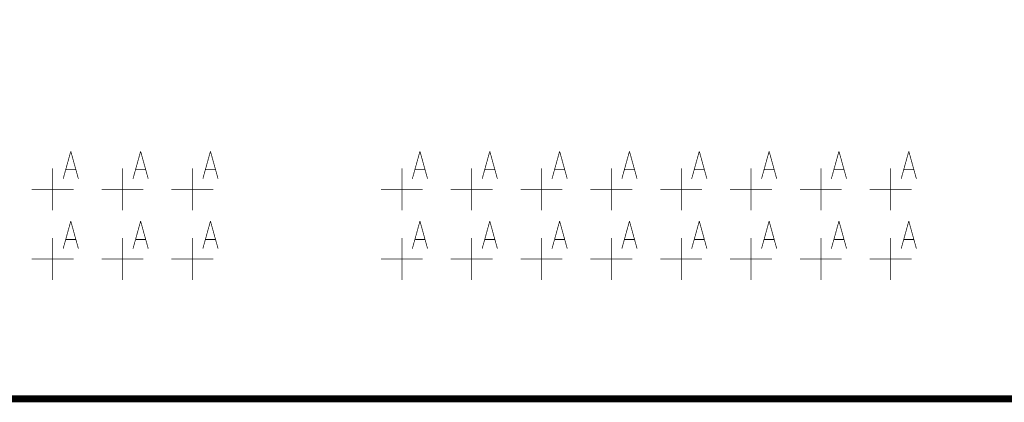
# Model space of a CAD drawing. Extents: x 0 to 34, y 0 to 22.
# Tile 5 of 30: x 11.881 to 13.291, y 11.295 to 11.843. Entities that reach past the tile are written whole.
import ezdxf

# ---------------------------------------------------------------- set-up
doc = ezdxf.new("R2010")
doc.units = 0
doc.header["$MEASUREMENT"] = 0
doc.layers.add('DD_PHO', color=7, linetype='CONTINUOUS')

msp = doc.modelspace()

# ---------------------------------------------------------------- linework, layer by layer
at = {"layer": 'DD_PHO'}
for points, const_width in [([(10.9284, 12.7), (15.8284, 12.7), (15.8284, 11.3), (10.9284, 11.3), (10.9284, 12.7)], 0.01), ([(11.9543, 11.6544), (11.9434, 11.615)], 0.001), ([(11.9543, 11.6544), (11.9652, 11.615)], 0.001), ([(12.0543, 11.6544), (12.0434, 11.615)], 0.001), ([(12.0543, 11.6544), (12.0652, 11.615)], 0.001), ([(12.1543, 11.6544), (12.1434, 11.615)], 0.001), ([(12.1543, 11.6544), (12.1652, 11.615)], 0.001), ([(12.4543, 11.6544), (12.4434, 11.615)], 0.001), ([(12.4543, 11.6544), (12.4652, 11.615)], 0.001), ([(12.5543, 11.6544), (12.5434, 11.615)], 0.001), ([(12.5543, 11.6544), (12.5652, 11.615)], 0.001), ([(12.6543, 11.6544), (12.6434, 11.615)], 0.001), ([(12.6543, 11.6544), (12.6652, 11.615)], 0.001), ([(12.7543, 11.6544), (12.7434, 11.615)], 0.001), ([(12.7543, 11.6544), (12.7652, 11.615)], 0.001), ([(12.8543, 11.6544), (12.8434, 11.615)], 0.001), ([(12.8543, 11.6544), (12.8652, 11.615)], 0.001), ([(12.9543, 11.6544), (12.9434, 11.615)], 0.001), ([(12.9543, 11.6544), (12.9652, 11.615)], 0.001), ([(13.0543, 11.6544), (13.0434, 11.615)], 0.001), ([(13.0543, 11.6544), (13.0652, 11.615)], 0.001), ([(13.1543, 11.6544), (13.1434, 11.615)], 0.001), ([(13.1543, 11.6544), (13.1652, 11.615)], 0.001), ([(11.9284, 11.57), (11.9284, 11.63)], 0.001), ([(11.9475, 11.6281), (11.9611, 11.6281)], 0.001), ([(12.0284, 11.57), (12.0284, 11.63)], 0.001), ([(12.0475, 11.6281), (12.0611, 11.6281)], 0.001), ([(12.1284, 11.57), (12.1284, 11.63)], 0.001), ([(12.1475, 11.6281), (12.1611, 11.6281)], 0.001), ([(12.4284, 11.57), (12.4284, 11.63)], 0.001), ([(12.4475, 11.6281), (12.4611, 11.6281)], 0.001), ([(12.5284, 11.57), (12.5284, 11.63)], 0.001), ([(12.5475, 11.6281), (12.5611, 11.6281)], 0.001), ([(12.6284, 11.57), (12.6284, 11.63)], 0.001), ([(12.6475, 11.6281), (12.6611, 11.6281)], 0.001), ([(12.7284, 11.57), (12.7284, 11.63)], 0.001), ([(12.7475, 11.6281), (12.7611, 11.6281)], 0.001), ([(12.8284, 11.57), (12.8284, 11.63)], 0.001), ([(12.8475, 11.6281), (12.8611, 11.6281)], 0.001), ([(12.9284, 11.57), (12.9284, 11.63)], 0.001), ([(12.9475, 11.6281), (12.9611, 11.6281)], 0.001), ([(13.0284, 11.57), (13.0284, 11.63)], 0.001), ([(13.0475, 11.6281), (13.0611, 11.6281)], 0.001), ([(13.1284, 11.57), (13.1284, 11.63)], 0.001), ([(13.1475, 11.6281), (13.1611, 11.6281)], 0.001), ([(11.8984, 11.6), (11.9584, 11.6)], 0.001), ([(11.9984, 11.6), (12.0584, 11.6)], 0.001), ([(12.0984, 11.6), (12.1584, 11.6)], 0.001), ([(12.3984, 11.6), (12.4584, 11.6)], 0.001), ([(12.4984, 11.6), (12.5584, 11.6)], 0.001), ([(12.5984, 11.6), (12.6584, 11.6)], 0.001), ([(12.6984, 11.6), (12.7584, 11.6)], 0.001), ([(12.7984, 11.6), (12.8584, 11.6)], 0.001), ([(12.8984, 11.6), (12.9584, 11.6)], 0.001), ([(12.9984, 11.6), (13.0584, 11.6)], 0.001), ([(13.0984, 11.6), (13.1584, 11.6)], 0.001), ([(11.9543, 11.5544), (11.9434, 11.515)], 0.001), ([(11.9543, 11.5544), (11.9652, 11.515)], 0.001), ([(12.0543, 11.5544), (12.0434, 11.515)], 0.001), ([(12.0543, 11.5544), (12.0652, 11.515)], 0.001), ([(12.1543, 11.5544), (12.1434, 11.515)], 0.001), ([(12.1543, 11.5544), (12.1652, 11.515)], 0.001), ([(12.4543, 11.5544), (12.4434, 11.515)], 0.001), ([(12.4543, 11.5544), (12.4652, 11.515)], 0.001), ([(12.5543, 11.5544), (12.5434, 11.515)], 0.001), ([(12.5543, 11.5544), (12.5652, 11.515)], 0.001), ([(12.6543, 11.5544), (12.6434, 11.515)], 0.001), ([(12.6543, 11.5544), (12.6652, 11.515)], 0.001), ([(12.7543, 11.5544), (12.7434, 11.515)], 0.001), ([(12.7543, 11.5544), (12.7652, 11.515)], 0.001), ([(12.8543, 11.5544), (12.8434, 11.515)], 0.001), ([(12.8543, 11.5544), (12.8652, 11.515)], 0.001), ([(12.9543, 11.5544), (12.9434, 11.515)], 0.001), ([(12.9543, 11.5544), (12.9652, 11.515)], 0.001), ([(13.0543, 11.5544), (13.0434, 11.515)], 0.001), ([(13.0543, 11.5544), (13.0652, 11.515)], 0.001), ([(13.1543, 11.5544), (13.1434, 11.515)], 0.001), ([(13.1543, 11.5544), (13.1652, 11.515)], 0.001), ([(11.9284, 11.47), (11.9284, 11.53)], 0.001), ([(11.9475, 11.5281), (11.9611, 11.5281)], 0.001), ([(12.0284, 11.47), (12.0284, 11.53)], 0.001), ([(12.0475, 11.5281), (12.0611, 11.5281)], 0.001), ([(12.1284, 11.47), (12.1284, 11.53)], 0.001), ([(12.1475, 11.5281), (12.1611, 11.5281)], 0.001), ([(12.4284, 11.47), (12.4284, 11.53)], 0.001), ([(12.4475, 11.5281), (12.4611, 11.5281)], 0.001), ([(12.5284, 11.47), (12.5284, 11.53)], 0.001), ([(12.5475, 11.5281), (12.5611, 11.5281)], 0.001), ([(12.6284, 11.47), (12.6284, 11.53)], 0.001), ([(12.6475, 11.5281), (12.6611, 11.5281)], 0.001), ([(12.7284, 11.47), (12.7284, 11.53)], 0.001), ([(12.7475, 11.5281), (12.7611, 11.5281)], 0.001), ([(12.8284, 11.47), (12.8284, 11.53)], 0.001), ([(12.8475, 11.5281), (12.8611, 11.5281)], 0.001), ([(12.9284, 11.47), (12.9284, 11.53)], 0.001), ([(12.9475, 11.5281), (12.9611, 11.5281)], 0.001), ([(13.0284, 11.47), (13.0284, 11.53)], 0.001), ([(13.0475, 11.5281), (13.0611, 11.5281)], 0.001), ([(13.1284, 11.47), (13.1284, 11.53)], 0.001), ([(13.1475, 11.5281), (13.1611, 11.5281)], 0.001), ([(11.8984, 11.5), (11.9584, 11.5)], 0.001), ([(11.9984, 11.5), (12.0584, 11.5)], 0.001), ([(12.0984, 11.5), (12.1584, 11.5)], 0.001), ([(12.3984, 11.5), (12.4584, 11.5)], 0.001), ([(12.4984, 11.5), (12.5584, 11.5)], 0.001), ([(12.5984, 11.5), (12.6584, 11.5)], 0.001), ([(12.6984, 11.5), (12.7584, 11.5)], 0.001), ([(12.7984, 11.5), (12.8584, 11.5)], 0.001), ([(12.8984, 11.5), (12.9584, 11.5)], 0.001), ([(12.9984, 11.5), (13.0584, 11.5)], 0.001), ([(13.0984, 11.5), (13.1584, 11.5)], 0.001)]:
    msp.add_lwpolyline(points, dxfattribs=dict(at, const_width=const_width))

doc.saveas('drawing.dxf')
